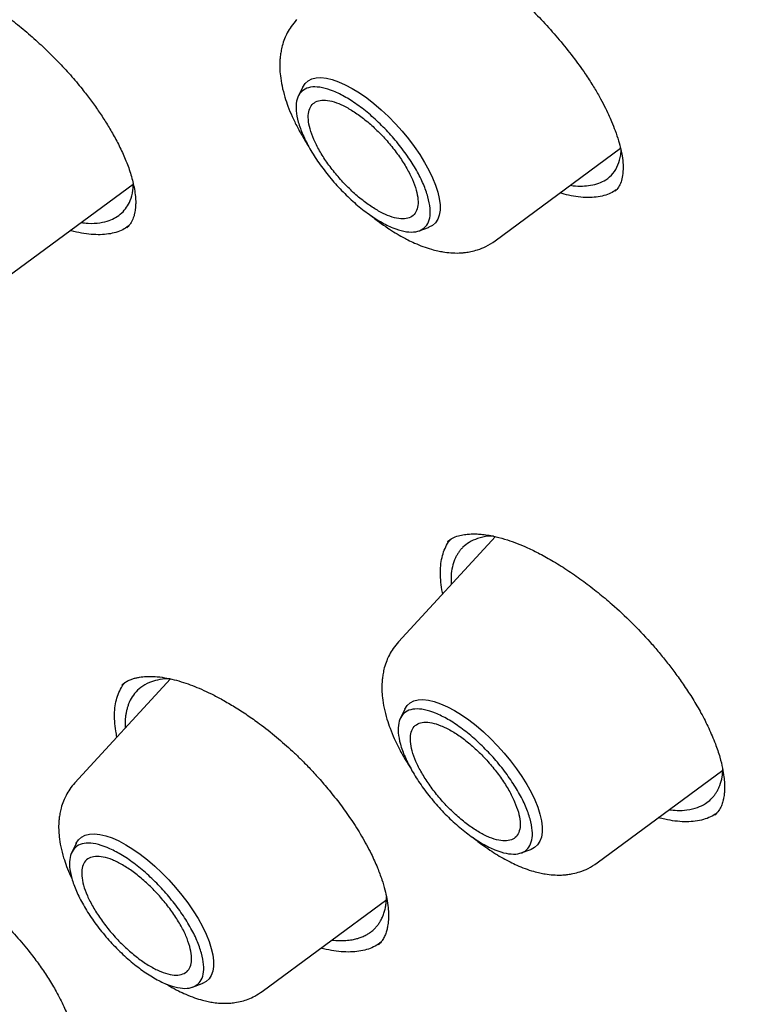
# Model space of a CAD drawing. Header units: millimetres. Extents: x 8 to 871, y 12 to 1888.
# Tile 25 of 114: x 642 to 650, y 726 to 737. Entities that reach past the tile are written whole.
import ezdxf

# ---------------------------------------------------------------- set-up
doc = ezdxf.new("R2010")
doc.units = ezdxf.units.MM

msp = doc.modelspace()

# ---------------------------------------------------------------- linework, layer by layer
at = {"color": 7, "linetype": 'Continuous', "lineweight": 30}
for p, q in [((645.078, 736.556), (645.024, 736.446)), ((647.384, 734.71), (648.889, 735.822)), ((648.892, 735.743), (648.895, 735.796)), ((641.542, 734.282), (643.045, 735.392)), ((648.822, 735.31), (648.819, 735.307)), ((642.965, 734.871), (642.963, 734.869)), ((646.474, 734.831), (646.588, 734.872)), ((647.388, 731.163), (646.227, 729.902)), ((646.816, 731.101), (646.828, 731.11)), ((643.493, 729.456), (642.345, 728.209)), ((646.302, 729.094), (646.249, 728.984)), ((648.609, 727.248), (650.117, 728.362)), ((650.022, 727.824), (650.019, 727.822)), ((642.361, 727.483), (642.307, 727.374)), ((647.699, 727.369), (647.813, 727.41)), ((644.592, 725.707), (646.088, 726.811)), ((645.984, 726.271), (645.981, 726.269)), ((643.757, 725.759), (643.872, 725.8))]:
    msp.add_line(p, q, dxfattribs=at)
at = {"color": 7, "linetype": 'Continuous', "lineweight": 30, "flags": 128}
for points in [[(645.078, 736.556), (645.078, 736.556), (645.105, 736.598), (645.141, 736.63), (645.185, 736.653), (645.237, 736.666), (645.295, 736.669), (645.361, 736.663), (645.432, 736.646), (645.508, 736.62), (645.588, 736.584), (645.671, 736.54), (645.757, 736.486), (645.845, 736.425), (645.932, 736.357), (646.02, 736.282), (646.105, 736.202), (646.189, 736.116), (646.269, 736.027), (646.345, 735.935), (646.416, 735.841), (646.481, 735.746), (646.54, 735.652), (646.591, 735.558), (646.635, 735.467), (646.671, 735.379), (646.698, 735.296), (646.716, 735.217), (646.725, 735.144), (646.725, 735.078), (646.716, 735.02), (646.698, 734.97), (646.67, 734.928), (646.635, 734.896), (646.591, 734.873), (646.588, 734.872)], [(646.302, 729.094), (646.303, 729.094), (646.33, 729.136), (646.366, 729.168), (646.41, 729.191), (646.461, 729.204), (646.52, 729.207), (646.585, 729.201), (646.656, 729.184), (646.732, 729.158), (646.813, 729.122), (646.896, 729.078), (646.982, 729.024), (647.069, 728.963), (647.157, 728.895), (647.244, 728.82), (647.33, 728.74), (647.414, 728.654), (647.494, 728.565), (647.57, 728.473), (647.641, 728.379), (647.706, 728.284), (647.765, 728.19), (647.816, 728.096), (647.86, 728.005), (647.896, 727.917), (647.923, 727.834), (647.941, 727.755), (647.95, 727.682), (647.95, 727.617), (647.941, 727.558), (647.922, 727.508), (647.895, 727.466), (647.859, 727.434), (647.816, 727.411), (647.813, 727.41)], [(642.361, 727.483), (642.361, 727.484), (642.389, 727.526), (642.424, 727.558), (642.468, 727.581), (642.52, 727.594), (642.579, 727.597), (642.644, 727.591), (642.715, 727.574), (642.791, 727.548), (642.871, 727.512), (642.955, 727.467), (643.041, 727.414), (643.128, 727.353), (643.216, 727.285), (643.303, 727.21), (643.389, 727.13), (643.472, 727.044), (643.552, 726.955), (643.628, 726.863), (643.699, 726.769), (643.764, 726.674), (643.823, 726.58), (643.875, 726.486), (643.919, 726.395), (643.954, 726.307), (643.981, 726.223), (643.999, 726.145), (644.009, 726.072), (644.008, 726.006), (643.999, 725.948), (643.981, 725.898), (643.954, 725.856), (643.918, 725.824), (643.874, 725.801), (643.872, 725.8)]]:
    msp.add_lwpolyline(points, dxfattribs=at)
at = {"color": 7, "linetype": 'Continuous', "lineweight": 30}
for points, knots in [([(629.354, 758.873), (629.365, 758.882), (629.454, 758.954), (629.627, 759.082), (629.873, 759.256), (630.127, 759.42), (630.387, 759.576), (630.655, 759.724), (630.93, 759.864), (631.211, 759.994), (631.499, 760.117), (631.794, 760.231), (632.096, 760.336), (632.404, 760.433), (632.719, 760.522), (633.04, 760.602), (633.368, 760.673), (633.702, 760.736), (634.042, 760.791), (634.388, 760.837), (634.741, 760.874), (635.099, 760.903), (635.464, 760.923), (635.835, 760.935), (636.211, 760.938), (636.594, 760.933), (636.982, 760.919), (637.376, 760.897), (637.775, 760.865), (638.18, 760.826), (638.59, 760.778), (639.006, 760.721), (639.427, 760.656), (639.854, 760.582), (640.285, 760.5), (640.721, 760.409), (641.163, 760.31), (641.609, 760.202), (642.06, 760.086), (642.515, 759.961), (642.976, 759.828), (643.44, 759.686), (643.909, 759.536), (644.382, 759.378), (644.86, 759.211), (645.341, 759.037), (645.826, 758.853), (646.316, 758.662), (646.809, 758.462), (647.305, 758.255), (647.805, 758.039), (648.309, 757.815), (648.815, 757.583), (649.325, 757.343), (649.839, 757.095), (650.355, 756.84), (650.873, 756.576), (651.395, 756.305), (651.919, 756.026), (652.446, 755.739), (652.975, 755.445), (653.507, 755.143), (654.041, 754.834), (654.577, 754.517), (655.114, 754.193), (655.654, 753.862), (656.195, 753.523), (656.738, 753.178), (657.282, 752.825), (657.828, 752.465), (658.375, 752.099), (658.923, 751.725), (659.472, 751.345), (660.022, 750.958), (660.573, 750.565), (661.125, 750.165), (661.677, 749.759), (662.229, 749.346), (662.782, 748.927), (663.335, 748.502), (663.888, 748.071), (664.441, 747.633), (664.994, 747.19), (665.547, 746.741), (666.099, 746.287), (666.651, 745.827), (667.202, 745.361), (667.752, 744.89), (668.301, 744.413), (668.85, 743.932), (669.397, 743.445), (669.943, 742.953), (670.488, 742.457), (671.032, 741.955), (671.573, 741.449), (672.113, 740.938), (672.652, 740.423), (673.188, 739.904), (673.723, 739.38), (674.255, 738.852), (674.785, 738.32), (675.313, 737.784), (675.838, 737.244), (676.36, 736.701), (676.88, 736.154), (677.397, 735.603), (677.912, 735.049), (678.423, 734.492), (678.931, 733.932), (679.436, 733.369), (679.937, 732.803), (680.435, 732.234), (680.93, 731.663), (681.42, 731.089), (681.907, 730.513), (682.391, 729.934), (682.87, 729.353), (683.345, 728.771), (683.816, 728.186), (684.283, 727.6), (684.745, 727.012), (685.203, 726.422), (685.656, 725.831), (686.105, 725.239), (686.548, 724.645), (686.987, 724.051), (687.421, 723.456), (687.851, 722.86), (688.274, 722.263), (688.693, 721.666), (689.106, 721.068), (689.514, 720.47), (689.917, 719.872), (690.314, 719.274), (690.705, 718.676), (691.091, 718.078), (691.47, 717.481), (691.844, 716.884), (692.212, 716.288), (692.574, 715.693), (692.93, 715.098), (693.279, 714.505), (693.622, 713.912), (693.959, 713.321), (694.29, 712.731), (694.614, 712.143), (694.931, 711.557), (695.242, 710.972), (695.546, 710.389), (695.844, 709.808), (696.134, 709.229), (696.418, 708.653), (696.695, 708.079), (696.964, 707.507), (697.227, 706.938), (697.483, 706.372), (697.731, 705.808), (697.973, 705.248), (698.207, 704.691), (698.433, 704.137), (698.653, 703.586), (698.865, 703.039), (699.069, 702.496), (699.266, 701.956), (699.456, 701.42), (699.638, 700.888), (699.812, 700.36), (699.979, 699.836), (700.138, 699.316), (700.29, 698.801), (700.433, 698.291), (700.569, 697.785), (700.697, 697.283), (700.818, 696.787), (700.93, 696.295), (701.035, 695.809), (701.132, 695.328), (701.221, 694.852), (701.302, 694.381), (701.375, 693.916), (701.441, 693.456), (701.498, 693.002), (701.548, 692.554), (701.589, 692.112), (701.623, 691.675), (701.649, 691.245), (701.666, 690.821), (701.676, 690.403), (701.678, 689.991), (701.672, 689.586), (701.658, 689.187), (701.637, 688.794), (701.607, 688.409), (701.57, 688.029), (701.524, 687.657), (701.471, 687.292), (701.41, 686.933), (701.341, 686.582), (701.265, 686.237), (701.18, 685.899), (701.088, 685.569), (700.988, 685.246), (700.88, 684.93), (700.765, 684.621), (700.642, 684.32), (700.511, 684.026), (700.372, 683.74), (700.226, 683.461), (700.072, 683.189), (699.911, 682.925), (699.741, 682.669), (699.565, 682.421), (699.38, 682.18), (699.188, 681.948), (698.992, 681.726), (698.856, 681.586), (698.79, 681.517)], [0, 0, 0, 0, 0.000696, 0.005455, 0.010214, 0.01497, 0.019723, 0.024472, 0.029218, 0.033959, 0.038696, 0.043427, 0.048154, 0.052877, 0.057594, 0.062307, 0.067016, 0.071721, 0.076422, 0.08112, 0.085815, 0.090507, 0.095196, 0.099883, 0.104569, 0.109253, 0.113935, 0.118616, 0.123296, 0.127976, 0.132655, 0.137333, 0.142011, 0.146689, 0.151366, 0.156044, 0.160722, 0.165399, 0.170077, 0.174755, 0.179433, 0.184112, 0.188791, 0.19347, 0.198149, 0.202829, 0.207509, 0.21219, 0.216871, 0.221552, 0.226234, 0.230916, 0.235599, 0.240282, 0.244965, 0.249649, 0.254333, 0.259017, 0.263702, 0.268387, 0.273072, 0.277758, 0.282443, 0.28713, 0.291816, 0.296503, 0.30119, 0.305877, 0.310565, 0.315253, 0.319941, 0.324629, 0.329318, 0.334007, 0.338695, 0.343385, 0.348074, 0.352763, 0.357453, 0.362143, 0.366833, 0.371523, 0.376213, 0.380904, 0.385594, 0.390285, 0.394976, 0.399666, 0.404357, 0.409048, 0.41374, 0.418431, 0.423122, 0.427814, 0.432505, 0.437197, 0.441888, 0.44658, 0.451272, 0.455964, 0.460656, 0.465347, 0.470039, 0.474731, 0.479423, 0.484115, 0.488807, 0.493499, 0.498191, 0.502884, 0.507576, 0.512268, 0.51696, 0.521652, 0.526344, 0.531036, 0.535728, 0.54042, 0.545111, 0.549803, 0.554495, 0.559187, 0.563879, 0.56857, 0.573262, 0.577953, 0.582645, 0.587336, 0.592027, 0.596719, 0.60141, 0.606101, 0.610791, 0.615482, 0.620173, 0.624863, 0.629554, 0.634244, 0.638934, 0.643624, 0.648314, 0.653004, 0.657693, 0.662382, 0.667072, 0.67176, 0.676449, 0.681138, 0.685826, 0.690514, 0.695202, 0.699889, 0.704577, 0.709264, 0.713951, 0.718637, 0.723323, 0.728009, 0.732695, 0.73738, 0.742065, 0.74675, 0.751434, 0.756118, 0.760802, 0.765485, 0.770168, 0.774851, 0.779533, 0.784214, 0.788896, 0.793577, 0.798257, 0.802937, 0.807617, 0.812296, 0.816975, 0.821654, 0.826332, 0.83101, 0.835688, 0.840366, 0.845043, 0.84972, 0.854397, 0.859074, 0.863751, 0.868429, 0.873106, 0.877784, 0.882462, 0.887141, 0.891821, 0.896502, 0.901184, 0.905867, 0.910553, 0.91524, 0.919929, 0.924621, 0.929316, 0.934013, 0.938715, 0.94342, 0.948129, 0.952842, 0.95756, 0.962283, 0.96701, 0.971742, 0.976479, 0.981221, 0.985967, 0.990717, 0.99547, 1, 1, 1, 1]), ([(645.564, 738.537), (645.576, 738.547), (645.599, 738.565), (645.641, 738.586), (645.689, 738.603), (645.738, 738.613), (645.791, 738.619), (645.857, 738.621), (645.941, 738.616), (646.048, 738.599), (646.167, 738.57), (646.291, 738.529), (646.411, 738.483), (646.526, 738.431), (646.645, 738.373), (646.777, 738.301), (646.925, 738.212), (647.085, 738.106), (647.249, 737.988), (647.426, 737.848), (647.611, 737.688), (647.803, 737.506), (647.985, 737.317), (648.158, 737.121), (648.32, 736.919), (648.453, 736.735), (648.556, 736.577), (648.632, 736.448), (648.694, 736.332), (648.743, 736.231), (648.787, 736.132), (648.829, 736.025), (648.866, 735.915), (648.895, 735.804), (648.914, 735.699), (648.923, 735.591), (648.917, 735.527), (648.914, 735.494)], [0, 0, 0, 0, 0.029827, 0.055124, 0.076059, 0.095553, 0.114614, 0.133249, 0.161034, 0.189742, 0.219312, 0.248558, 0.274828, 0.298012, 0.321349, 0.34763, 0.376846, 0.408748, 0.440599, 0.471661, 0.511902, 0.550784, 0.589503, 0.628893, 0.668875, 0.708993, 0.736979, 0.76273, 0.786251, 0.80801, 0.826682, 0.850803, 0.88031, 0.90592, 0.934448, 0.965829, 1, 1, 1, 1]), ([(639.83, 737.929), (639.846, 737.942), (639.876, 737.966), (639.93, 737.99), (639.991, 738.007), (640.069, 738.019), (640.175, 738.021), (640.317, 738.004), (640.48, 737.967), (640.649, 737.911), (640.81, 737.844), (640.963, 737.769), (641.116, 737.684), (641.28, 737.583), (641.455, 737.462), (641.634, 737.326), (641.812, 737.178), (641.981, 737.023), (642.142, 736.864), (642.293, 736.701), (642.423, 736.546), (642.534, 736.402), (642.628, 736.271), (642.716, 736.136), (642.8, 735.996), (642.881, 735.845), (642.954, 735.685), (643.017, 735.517), (643.042, 735.411), (643.055, 735.356)], [0, 0, 0, 0, 0.039028, 0.071407, 0.097599, 0.124704, 0.165556, 0.209653, 0.254985, 0.298341, 0.336684, 0.370184, 0.403941, 0.440203, 0.478986, 0.519569, 0.55972, 0.59922, 0.638011, 0.676294, 0.715016, 0.744517, 0.774415, 0.804693, 0.8363, 0.871656, 0.910799, 0.953618, 1, 1, 1, 1]), ([(645.002, 737.364), (644.98, 737.337), (644.939, 737.288), (644.893, 737.21), (644.857, 737.132), (644.833, 737.057), (644.817, 736.984), (644.808, 736.925), (644.804, 736.873), (644.802, 736.829), (644.802, 736.769), (644.809, 736.682), (644.828, 736.566), (644.86, 736.442), (644.902, 736.319), (644.95, 736.201), (645.013, 736.072), (645.081, 735.951), (645.131, 735.872), (645.152, 735.838)], [0, 0, 0, 0, 0.06428, 0.119928, 0.166952, 0.22152, 0.262925, 0.300355, 0.334309, 0.365755, 0.396218, 0.456336, 0.534665, 0.618974, 0.688033, 0.767825, 0.849549, 0.935265, 1, 1, 1, 1]), ([(648.287, 735.377), (648.298, 735.375), (648.35, 735.367), (648.432, 735.366), (648.536, 735.375), (648.63, 735.4), (648.723, 735.445), (648.802, 735.516), (648.864, 735.616), (648.883, 735.701), (648.892, 735.743)], [0, 0, 0, 0, 0.033581, 0.149176, 0.262296, 0.388555, 0.513503, 0.678008, 0.840175, 1, 1, 1, 1]), ([(642.42, 734.931), (642.448, 734.927), (642.53, 734.916), (642.643, 734.925), (642.752, 734.951), (642.839, 734.991), (642.909, 735.042), (642.968, 735.11), (643.015, 735.2), (643.043, 735.294), (643.044, 735.369), (643.045, 735.395)], [0, 0, 0, 0, 0.0731311, 0.2144406, 0.3411821, 0.4392894, 0.5535293, 0.6660931, 0.7769775, 0.9221611, 1, 1, 1, 1]), ([(648.914, 735.494), (648.908, 735.467), (648.897, 735.413), (648.867, 735.352), (648.838, 735.32), (648.823, 735.305)], [0, 0, 0, 0, 0.32028, 0.653277, 1, 1, 1, 1]), ([(643.055, 735.356), (643.06, 735.324), (643.07, 735.265), (643.075, 735.191), (643.074, 735.134), (643.07, 735.092), (643.066, 735.062), (643.061, 735.041), (643.057, 735.022), (643.05, 734.998), (643.04, 734.97), (643.024, 734.936), (643.001, 734.9), (642.979, 734.878), (642.967, 734.866)], [0, 0, 0, 0, 0.131185, 0.242807, 0.335435, 0.409451, 0.465108, 0.502578, 0.538999, 0.59415, 0.667917, 0.760169, 0.870841, 1, 1, 1, 1]), ([(648.838, 735.322), (648.816, 735.308), (648.772, 735.28), (648.691, 735.252), (648.599, 735.233), (648.497, 735.228), (648.385, 735.236), (648.273, 735.254), (648.196, 735.275), (648.161, 735.284)], [0, 0, 0, 0, 0.138897, 0.284367, 0.430843, 0.580518, 0.731312, 0.876763, 1, 1, 1, 1]), ([(645.879, 735.027), (645.879, 735.027), (645.919, 734.992), (645.992, 734.938), (646.094, 734.865), (646.187, 734.806), (646.268, 734.759), (646.346, 734.718), (646.426, 734.68), (646.521, 734.641), (646.613, 734.611), (646.692, 734.591), (646.773, 734.575), (646.854, 734.566), (646.929, 734.564), (646.992, 734.567), (647.039, 734.572), (647.102, 734.583), (647.184, 734.605), (647.284, 734.644), (647.348, 734.687), (647.384, 734.71)], [0, 0, 0, 0, 0.000955, 0.0828, 0.149121, 0.209764, 0.269854, 0.309905, 0.362522, 0.428084, 0.495993, 0.547654, 0.587553, 0.653034, 0.717704, 0.737348, 0.760924, 0.798491, 0.850701, 0.917832, 1, 1, 1, 1]), ([(642.985, 734.885), (642.964, 734.871), (642.919, 734.841), (642.84, 734.811), (642.749, 734.791), (642.65, 734.783), (642.542, 734.786), (642.425, 734.803), (642.341, 734.819), (642.294, 734.833), (642.29, 734.835)], [0, 0, 0, 0, 0.131675, 0.276959, 0.417013, 0.558065, 0.700629, 0.845248, 0.985211, 1, 1, 1, 1]), ([(646.758, 730.478), (646.756, 730.483), (646.745, 730.532), (646.734, 730.617), (646.727, 730.733), (646.733, 730.84), (646.752, 730.937), (646.783, 731.023), (646.817, 731.088), (646.845, 731.12), (646.855, 731.13)], [0, 0, 0, 0, 0.018684, 0.168025, 0.320606, 0.474297, 0.622885, 0.772502, 0.925386, 1, 1, 1, 1]), ([(646.814, 731.103), (646.833, 731.118), (646.868, 731.145), (646.938, 731.172), (647.011, 731.188), (647.07, 731.194), (647.121, 731.196), (647.173, 731.195), (647.237, 731.19), (647.313, 731.179), (647.411, 731.159), (647.524, 731.127), (647.65, 731.082), (647.779, 731.028), (647.924, 730.957), (648.09, 730.864), (648.267, 730.753), (648.446, 730.627), (648.619, 730.494), (648.812, 730.332), (649.024, 730.135), (649.21, 729.938), (649.352, 729.773), (649.456, 729.645), (649.557, 729.511), (649.658, 729.368), (649.76, 729.211), (649.859, 729.041), (649.953, 728.859), (650.001, 728.74), (650.027, 728.678)], [0, 0, 0, 0, 0.047265, 0.087776, 0.121055, 0.146088, 0.161433, 0.179323, 0.20067, 0.225488, 0.251321, 0.289245, 0.320733, 0.352039, 0.387748, 0.4279, 0.470941, 0.513026, 0.553911, 0.593537, 0.651105, 0.70947, 0.739236, 0.769375, 0.79992, 0.832952, 0.869547, 0.90964, 0.95315, 1, 1, 1, 1]), ([(647.364, 731.168), (647.344, 731.168), (647.275, 731.167), (647.176, 731.144), (647.075, 731.098), (647.012, 731.049), (646.973, 731.008), (646.95, 730.978), (646.929, 730.945), (646.91, 730.91), (646.887, 730.856), (646.866, 730.775), (646.853, 730.68), (646.858, 730.614), (646.86, 730.589)], [0, 0, 0, 0, 0.057787, 0.205505, 0.338816, 0.457741, 0.506112, 0.554282, 0.602253, 0.650025, 0.697598, 0.815627, 0.93243, 1, 1, 1, 1]), ([(646.227, 729.902), (646.205, 729.875), (646.163, 729.826), (646.118, 729.748), (646.082, 729.67), (646.057, 729.595), (646.041, 729.522), (646.033, 729.463), (646.028, 729.411), (646.027, 729.367), (646.027, 729.307), (646.033, 729.22), (646.052, 729.104), (646.084, 728.98), (646.126, 728.857), (646.175, 728.739), (646.238, 728.61), (646.305, 728.489), (646.356, 728.41), (646.377, 728.376)], [0, 0, 0, 0, 0.06428, 0.119928, 0.166952, 0.22152, 0.262925, 0.300355, 0.334309, 0.365755, 0.396218, 0.456336, 0.534665, 0.618974, 0.688033, 0.767825, 0.849549, 0.935265, 1, 1, 1, 1]), ([(642.908, 729.383), (642.922, 729.395), (642.949, 729.416), (642.994, 729.44), (643.037, 729.457), (643.078, 729.468), (643.131, 729.479), (643.204, 729.487), (643.304, 729.486), (643.416, 729.473), (643.533, 729.449), (643.645, 729.416), (643.754, 729.377), (643.865, 729.331), (643.985, 729.275), (644.118, 729.205), (644.262, 729.121), (644.411, 729.025), (644.579, 728.905), (644.762, 728.762), (644.925, 728.618), (645.053, 728.495), (645.159, 728.387), (645.275, 728.261), (645.4, 728.115), (645.531, 727.95), (645.662, 727.766), (645.791, 727.565), (645.862, 727.428), (645.899, 727.357)], [0, 0, 0, 0, 0.035191, 0.065854, 0.091976, 0.113526, 0.132585, 0.168258, 0.209036, 0.249641, 0.286769, 0.320662, 0.351384, 0.381043, 0.413593, 0.449118, 0.487597, 0.527058, 0.565138, 0.619587, 0.670915, 0.696879, 0.727075, 0.761697, 0.800736, 0.84416, 0.891904, 0.943878, 1, 1, 1, 1]), ([(642.85, 728.757), (642.845, 728.782), (642.83, 728.848), (642.821, 728.948), (642.82, 729.058), (642.831, 729.158), (642.855, 729.251), (642.891, 729.333), (642.923, 729.387), (642.946, 729.411), (642.95, 729.415)], [0, 0, 0, 0, 0.08648, 0.236401, 0.381253, 0.528175, 0.676151, 0.826308, 0.971058, 1, 1, 1, 1]), ([(643.484, 729.457), (643.475, 729.458), (643.422, 729.458), (643.338, 729.445), (643.229, 729.413), (643.136, 729.359), (643.061, 729.286), (643.017, 729.219), (642.993, 729.166), (642.979, 729.127), (642.967, 729.087), (642.958, 729.045), (642.949, 728.98), (642.944, 728.921), (642.949, 728.872), (642.95, 728.866)], [0, 0, 0, 0, 0.0260027, 0.1485402, 0.2630857, 0.4033708, 0.5295253, 0.6415803, 0.6877517, 0.7337146, 0.7794696, 0.8250176, 0.8703595, 0.9827785, 1, 1, 1, 1]), ([(650.027, 728.678), (650.046, 728.623), (650.082, 728.521), (650.113, 728.39), (650.13, 728.286), (650.137, 728.206), (650.138, 728.148), (650.136, 728.108), (650.134, 728.08), (650.131, 728.053), (650.125, 728.022), (650.116, 727.98), (650.099, 727.929), (650.069, 727.872), (650.038, 727.839), (650.021, 727.821)], [0, 0, 0, 0, 0.129502, 0.241084, 0.3353827, 0.4128019, 0.4736011, 0.5179494, 0.5433114, 0.5771205, 0.621464, 0.6762774, 0.7655602, 0.8733738, 1, 1, 1, 1]), ([(649.473, 727.887), (649.505, 727.884), (649.581, 727.875), (649.696, 727.882), (649.811, 727.909), (649.905, 727.955), (649.964, 728.002), (650.001, 728.041), (650.025, 728.072), (650.046, 728.105), (650.065, 728.141), (650.088, 728.197), (650.109, 728.27), (650.114, 728.339), (650.116, 728.368)], [0, 0, 0, 0, 0.08313, 0.199711, 0.339279, 0.460728, 0.564024, 0.611527, 0.658723, 0.705612, 0.752194, 0.798469, 0.912769, 1, 1, 1, 1]), ([(642.345, 728.209), (642.324, 728.184), (642.284, 728.138), (642.24, 728.063), (642.205, 727.987), (642.181, 727.913), (642.165, 727.842), (642.156, 727.784), (642.152, 727.735), (642.15, 727.693), (642.151, 727.636), (642.156, 727.552), (642.175, 727.439), (642.206, 727.319), (642.247, 727.201), (642.28, 727.12), (642.304, 727.07), (642.309, 727.06)], [0, 0, 0, 0, 0.080418, 0.15049, 0.210219, 0.280643, 0.333938, 0.381502, 0.424207, 0.46336, 0.501437, 0.577029, 0.677313, 0.786738, 0.873909, 0.972633, 1, 1, 1, 1]), ([(650.041, 727.845), (650.036, 727.84), (650.009, 727.818), (649.949, 727.79), (649.861, 727.76), (649.763, 727.744), (649.657, 727.74), (649.543, 727.749), (649.439, 727.766), (649.37, 727.785), (649.345, 727.792)], [0, 0, 0, 0, 0.035946, 0.181247, 0.328119, 0.477121, 0.621287, 0.766422, 0.913066, 1, 1, 1, 1]), ([(639.454, 727.375), (639.468, 727.387), (639.495, 727.408), (639.538, 727.431), (639.577, 727.447), (639.614, 727.458), (639.666, 727.47), (639.738, 727.479), (639.848, 727.478), (639.983, 727.46), (640.141, 727.419), (640.273, 727.372), (640.372, 727.331), (640.444, 727.298), (640.528, 727.257), (640.634, 727.2), (640.765, 727.123), (640.905, 727.031), (641.048, 726.926), (641.192, 726.811), (641.344, 726.676), (641.504, 726.521), (641.668, 726.344), (641.811, 726.17), (641.932, 726.007), (642.033, 725.858), (642.092, 725.757), (642.121, 725.705)], [0, 0, 0, 0, 0.038807, 0.071746, 0.098776, 0.119853, 0.138049, 0.18242, 0.225272, 0.281764, 0.337922, 0.388329, 0.410548, 0.430882, 0.455283, 0.486912, 0.525733, 0.57168, 0.61077, 0.653863, 0.701151, 0.75267, 0.808398, 0.868259, 0.910422, 0.954341, 1, 1, 1, 1]), ([(647.106, 727.563), (647.145, 727.532), (647.217, 727.475), (647.319, 727.404), (647.412, 727.344), (647.493, 727.297), (647.57, 727.256), (647.651, 727.218), (647.745, 727.179), (647.838, 727.149), (647.917, 727.129), (647.997, 727.113), (648.079, 727.104), (648.154, 727.102), (648.217, 727.105), (648.264, 727.11), (648.327, 727.121), (648.409, 727.143), (648.509, 727.182), (648.573, 727.225), (648.608, 727.248)], [0, 0, 0, 0, 0.081252, 0.147685, 0.20843, 0.268622, 0.30874, 0.361446, 0.427119, 0.495142, 0.54689, 0.586856, 0.652448, 0.717228, 0.736905, 0.760521, 0.798151, 0.850449, 0.917693, 1, 1, 1, 1]), ([(645.899, 727.357), (645.925, 727.302), (645.974, 727.195), (646.027, 727.051), (646.064, 726.928), (646.089, 726.816), (646.103, 726.717), (646.108, 726.632), (646.106, 726.571), (646.102, 726.525), (646.096, 726.484), (646.086, 726.439), (646.069, 726.387), (646.046, 726.339), (646.017, 726.298), (645.996, 726.278), (645.985, 726.267)], [0, 0, 0, 0, 0.106081, 0.201732, 0.28734, 0.363166, 0.449342, 0.519936, 0.57829, 0.61879, 0.658085, 0.710021, 0.774816, 0.846687, 0.921756, 1, 1, 1, 1]), ([(645.426, 726.323), (645.46, 726.32), (645.526, 726.314), (645.612, 726.318), (645.683, 726.329), (645.741, 726.343), (645.791, 726.361), (645.838, 726.383), (645.88, 726.408), (645.917, 726.437), (645.949, 726.468), (645.977, 726.501), (646.001, 726.536), (646.024, 726.575), (646.043, 726.619), (646.06, 726.668), (646.072, 726.721), (646.081, 726.778), (646.081, 726.82), (646.082, 726.842)], [0, 0, 0, 0, 0.085425, 0.169807, 0.240124, 0.296352, 0.354957, 0.411888, 0.467145, 0.520724, 0.572624, 0.622844, 0.671382, 0.718236, 0.774224, 0.829777, 0.884895, 0.939576, 1, 1, 1, 1]), ([(646.011, 726.294), (645.997, 726.283), (645.959, 726.254), (645.888, 726.222), (645.8, 726.195), (645.703, 726.181), (645.597, 726.178), (645.482, 726.188), (645.382, 726.204), (645.318, 726.222), (645.297, 726.228)], [0, 0, 0, 0, 0.090889, 0.232812, 0.370167, 0.508441, 0.649633, 0.791845, 0.930807, 1, 1, 1, 1]), ([(642.121, 725.705), (642.153, 725.645), (642.213, 725.531), (642.279, 725.375), (642.324, 725.241), (642.356, 725.118), (642.375, 725.011), (642.382, 724.92), (642.381, 724.855), (642.378, 724.806), (642.372, 724.766), (642.364, 724.729), (642.353, 724.69), (642.336, 724.646), (642.307, 724.596), (642.277, 724.566), (642.261, 724.549)], [0, 0, 0, 0, 0.110116, 0.209324, 0.298064, 0.376622, 0.465847, 0.537646, 0.593287, 0.636384, 0.677389, 0.716328, 0.758815, 0.819963, 0.900399, 1, 1, 1, 1]), ([(643.444, 725.795), (643.458, 725.786), (643.504, 725.757), (643.582, 725.716), (643.681, 725.669), (643.777, 725.631), (643.867, 725.603), (643.941, 725.585), (644.016, 725.572), (644.094, 725.564), (644.181, 725.564), (644.27, 725.573), (644.346, 725.588), (644.427, 725.615), (644.51, 725.651), (644.563, 725.687), (644.592, 725.707)], [0, 0, 0, 0, 0.035384, 0.124268, 0.201698, 0.294126, 0.376711, 0.439473, 0.49195, 0.568869, 0.659087, 0.71056, 0.780767, 0.842075, 0.915146, 1, 1, 1, 1])]:
    msp.add_open_spline(points, degree=3, knots=knots, dxfattribs=at)
for points in [[(646.58, 735.238), (646.591, 735.19), (646.612, 735.096), (646.605, 734.982), (646.57, 734.894), (646.504, 734.836), (646.411, 734.812), (646.295, 734.82), (646.16, 734.862), (646.012, 734.936), (645.855, 735.039), (645.696, 735.166), (645.542, 735.314), (645.397, 735.476), (645.268, 735.645), (645.159, 735.817), (645.076, 735.983), (645.02, 736.138), (644.994, 736.276), (644.999, 736.391), (645.035, 736.479), (645.101, 736.537), (645.194, 736.562), (645.31, 736.553), (645.445, 736.511), (645.593, 736.437), (645.75, 736.334), (645.909, 736.207), (646.064, 736.059), (646.208, 735.898), (646.337, 735.728), (646.445, 735.556), (646.531, 735.389), (646.564, 735.288), (646.58, 735.238)], [(646.439, 735.319), (646.425, 735.36), (646.398, 735.443), (646.328, 735.58), (646.24, 735.72), (646.134, 735.859), (646.016, 735.992), (645.889, 736.112), (645.76, 736.217), (645.631, 736.3), (645.51, 736.361), (645.399, 736.395), (645.304, 736.402), (645.229, 736.382), (645.175, 736.335), (645.145, 736.263), (645.141, 736.169), (645.162, 736.056), (645.208, 735.929), (645.276, 735.793), (645.365, 735.653), (645.471, 735.514), (645.589, 735.382), (645.716, 735.261), (645.845, 735.157), (645.974, 735.073), (646.095, 735.012), (646.206, 734.978), (646.301, 734.971), (646.376, 734.991), (646.43, 735.038), (646.459, 735.11), (646.465, 735.204), (646.448, 735.281), (646.439, 735.319)], [(647.805, 727.776), (647.816, 727.728), (647.837, 727.634), (647.83, 727.52), (647.795, 727.432), (647.729, 727.374), (647.636, 727.35), (647.52, 727.358), (647.385, 727.4), (647.236, 727.474), (647.08, 727.577), (646.921, 727.704), (646.766, 727.852), (646.622, 728.014), (646.493, 728.183), (646.384, 728.355), (646.3, 728.521), (646.244, 728.676), (646.219, 728.814), (646.224, 728.929), (646.26, 729.017), (646.326, 729.075), (646.418, 729.1), (646.534, 729.091), (646.669, 729.049), (646.818, 728.975), (646.975, 728.872), (647.134, 728.745), (647.288, 728.597), (647.433, 728.436), (647.562, 728.266), (647.67, 728.094), (647.756, 727.927), (647.789, 727.826), (647.805, 727.776)], [(647.664, 727.857), (647.65, 727.898), (647.623, 727.981), (647.553, 728.118), (647.465, 728.258), (647.359, 728.397), (647.241, 728.53), (647.114, 728.65), (646.984, 728.755), (646.856, 728.838), (646.734, 728.899), (646.624, 728.933), (646.529, 728.94), (646.453, 728.92), (646.4, 728.873), (646.37, 728.801), (646.366, 728.707), (646.387, 728.594), (646.432, 728.467), (646.501, 728.331), (646.59, 728.191), (646.695, 728.052), (646.814, 727.92), (646.94, 727.799), (647.07, 727.695), (647.198, 727.611), (647.32, 727.55), (647.431, 727.516), (647.525, 727.509), (647.601, 727.529), (647.655, 727.576), (647.684, 727.648), (647.69, 727.742), (647.672, 727.819), (647.664, 727.857)], [(643.864, 726.165), (643.874, 726.118), (643.896, 726.024), (643.889, 725.91), (643.853, 725.822), (643.787, 725.764), (643.695, 725.739), (643.579, 725.748), (643.444, 725.79), (643.295, 725.864), (643.138, 725.967), (642.98, 726.094), (642.825, 726.242), (642.68, 726.403), (642.551, 726.573), (642.443, 726.745), (642.359, 726.911), (642.303, 727.066), (642.277, 727.204), (642.283, 727.319), (642.319, 727.407), (642.384, 727.465), (642.477, 727.489), (642.593, 727.481), (642.728, 727.439), (642.877, 727.365), (643.033, 727.262), (643.192, 727.135), (643.347, 726.987), (643.491, 726.825), (643.621, 726.655), (643.729, 726.484), (643.814, 726.317), (643.847, 726.216), (643.864, 726.165)], [(643.722, 726.247), (643.731, 726.209), (643.749, 726.131), (643.743, 726.038), (643.714, 725.966), (643.66, 725.919), (643.584, 725.899), (643.489, 725.906), (643.379, 725.94), (643.257, 726.001), (643.129, 726.084), (642.999, 726.189), (642.872, 726.309), (642.754, 726.442), (642.648, 726.581), (642.56, 726.721), (642.491, 726.857), (642.445, 726.984), (642.424, 727.097), (642.429, 727.191), (642.458, 727.263), (642.512, 727.31), (642.588, 727.33), (642.683, 727.323), (642.793, 727.289), (642.915, 727.228), (643.043, 727.144), (643.173, 727.04), (643.299, 726.919), (643.418, 726.787), (643.523, 726.648), (643.612, 726.508), (643.682, 726.371), (643.709, 726.288), (643.722, 726.247)]]:
    msp.add_open_spline(points, degree=3, dxfattribs=at)

doc.saveas('drawing.dxf')
